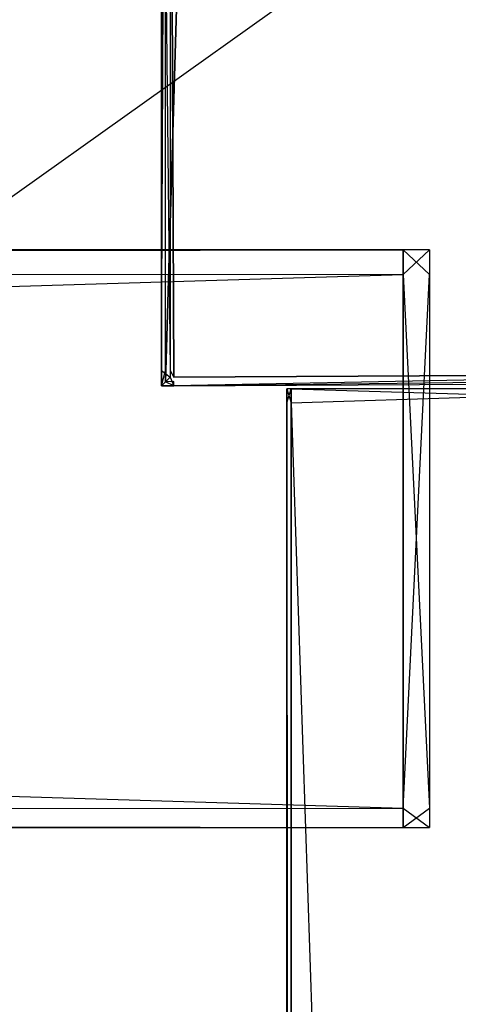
# Model space of a CAD drawing. Extents: x 0 to 0.8, y -0.501 to 0.
# Tile 99 of 109: x 0.765 to 0.779, y -0.053 to -0.021. Entities that reach past the tile are written whole.
import ezdxf

# ---------------------------------------------------------------- set-up
doc = ezdxf.new("R2010")
doc.units = 0
for name, color, linetype in [('L0_KORPUS1_0', 7, 'CONTINUOUS'), ('L11_ABDECKPL_0___REPLACEMTFOREM', 7, 'CONTINUOUS'), ('L17_FL_CHE_5___REPLACEMTFOREMPT', 7, 'CONTINUOUS'), ('L6_KORPUS2_1___REPLACEMTFOREMPT', 7, 'CONTINUOUS'), ('L8_KORPUS2_4___REPLACEMTFOREMPT', 7, 'CONTINUOUS')]:
    doc.layers.add(name, color=color, linetype=linetype)

msp = doc.modelspace()

# ---------------------------------------------------------------- linework, layer by layer
at = {"layer": 'L0_KORPUS1_0', "color": 8}
for points, invisible_edges in [([(0.797088, -0.003856), (0.1, -0.500668), (0.1, -0.003856), (0.797088, -0.003856)], 13), ([(0.1, -0.500668), (0.797088, -0.003856), (0.797091, -0.500668), (0.1, -0.500668)], 10), ([(0.797091, -0.500666, 0.00769), (0.1, -0.003857, 0.00769), (0.1, -0.500666, 0.00769), (0.797091, -0.500666, 0.00769)], 13), ([(0.1, -0.003857, 0.00769), (0.797091, -0.500666, 0.00769), (0.797088, -0.003857, 0.00769), (0.1, -0.003857, 0.00769)], 10)]:
    msp.add_3dface(points, dxfattribs=dict(at, invisible_edges=invisible_edges))
at = {"layer": 'L11_ABDECKPL_0___REPLACEMTFOREM', "color": 39}
for points, invisible_edges in [([(0.728221, -0.499907, 0.603217), (0.798384, -0.001093, 0.603217), (0.724135, -0.001093, 0.603217), (0.728221, -0.499907, 0.603217)], 13), ([(0.798384, -0.00109, 0.591216), (0.728221, -0.49991, 0.591216), (0.728221, -0.00109, 0.591216), (0.798384, -0.00109, 0.591216)], 13), ([(0.728221, -0.49991, 0.591216), (0.798384, -0.00109, 0.591216), (0.798335, -0.49991, 0.591216), (0.728221, -0.49991, 0.591216)], 10), ([(0.798384, -0.001093, 0.603217), (0.728221, -0.499907, 0.603217), (0.798335, -0.499907, 0.603217), (0.798384, -0.001093, 0.603217)], 10)]:
    msp.add_3dface(points, dxfattribs=dict(at, invisible_edges=invisible_edges))
at = {"layer": 'L17_FL_CHE_5___REPLACEMTFOREMPT', "color": 8}
for points, invisible_edges in [([(0.769644, -0.006448, 0.006922), (0.770444, -0.005676, 0.006922), (0.769644, -0.032655, 0.006922), (0.769644, -0.006448, 0.006922)], 10), ([(0.769644, -0.032655, 0.006922), (0.770444, -0.005676, 0.006922), (0.769644, -0.03302, 0.006922), (0.769644, -0.032655, 0.006922)], 13), ([(0.769644, -0.03302, 0.006922), (0.770444, -0.005676, 0.006922), (0.76992, -0.033018, 0.006922), (0.769644, -0.03302, 0.006922)], 10), ([(0.76992, -0.033018, 0.006922), (0.770444, -0.005676, 0.006922), (0.788775, -0.032925, 0.006922), (0.76992, -0.033018, 0.006922)], 13), ([(0.788775, -0.032925, 0.006922), (0.770444, -0.005676, 0.006922), (0.779532, -0.005676, 0.006922), (0.788775, -0.032925, 0.006922)], 10), ([(0.769793, -0.006448, 0.591042), (0.769919, -0.032869, 0.591042), (0.769793, -0.005825, 0.591042), (0.769793, -0.006448, 0.591042)], 13), ([(0.769793, -0.005825, 0.591042), (0.769919, -0.032869, 0.591042), (0.770444, -0.005825, 0.591042), (0.769793, -0.005825, 0.591042)], 10), ([(0.770444, -0.005825, 0.591042), (0.769919, -0.032869, 0.591042), (0.788774, -0.032776, 0.591042), (0.770444, -0.005825, 0.591042)], 13), ([(0.770444, -0.005825, 0.591042), (0.788774, -0.032776, 0.591042), (0.779532, -0.005825, 0.591042), (0.770444, -0.005825, 0.591042)], 13), ([(0.769644, -0.006448, 0.006922), (0.769509, -0.032655, 0.006922), (0.769509, -0.006448, 0.006922), (0.769644, -0.006448, 0.006922)], 13), ([(0.769509, -0.032655, 0.006922), (0.769644, -0.006448, 0.006922), (0.769644, -0.032655, 0.006922), (0.769509, -0.032655, 0.006922)], 14), ([(0.769793, -0.032655, 0.591042), (0.769509, -0.006448, 0.591042), (0.769509, -0.032655, 0.591042), (0.769793, -0.032655, 0.591042)], 13), ([(0.769509, -0.006448, 0.591042), (0.769793, -0.032655, 0.591042), (0.769793, -0.006448, 0.591042), (0.769509, -0.006448, 0.591042)], 14), ([(0.769509, -0.006448, 0.007135), (0.769509, -0.032655, 0.006922), (0.769509, -0.032655, 0.007135), (0.769509, -0.006448, 0.007135)], 13), ([(0.769509, -0.032655, 0.006922), (0.769509, -0.006448, 0.007135), (0.769509, -0.006448, 0.006922), (0.769509, -0.032655, 0.006922)], 14), ([(0.769509, -0.006448, 0.590237), (0.769509, -0.032655, 0.007135), (0.769509, -0.032655, 0.590237), (0.769509, -0.006448, 0.590237)], 13), ([(0.769509, -0.032655, 0.007135), (0.769509, -0.006448, 0.590237), (0.769509, -0.006448, 0.007135), (0.769509, -0.032655, 0.007135)], 14), ([(0.769509, -0.006448, 0.591042), (0.769509, -0.032655, 0.590237), (0.769509, -0.032655, 0.591042), (0.769509, -0.006448, 0.591042)], 13), ([(0.769509, -0.032655, 0.590237), (0.769509, -0.006448, 0.591042), (0.769509, -0.006448, 0.590237), (0.769509, -0.032655, 0.590237)], 14), ([(0.769793, -0.032655, 0.591042), (0.769919, -0.032869, 0.591042), (0.769793, -0.006448, 0.591042), (0.769793, -0.032655, 0.591042)], 10), ([(0.769644, -0.032655, 0.006922), (0.769509, -0.033155, 0.006922), (0.769509, -0.032655, 0.006922), (0.769644, -0.032655, 0.006922)], 13), ([(0.769509, -0.033155, 0.006922), (0.769644, -0.032655, 0.006922), (0.769644, -0.03302, 0.006922), (0.769509, -0.033155, 0.006922)], 14), ([(0.769793, -0.03287, 0.591042), (0.769509, -0.032655, 0.591042), (0.769509, -0.033155, 0.591042), (0.769793, -0.03287, 0.591042)], 13), ([(0.769509, -0.032655, 0.591042), (0.769793, -0.03287, 0.591042), (0.769793, -0.032655, 0.591042), (0.769509, -0.032655, 0.591042)], 14), ([(0.769509, -0.032655, 0.007135), (0.769509, -0.033155, 0.006922), (0.769509, -0.033155, 0.007135), (0.769509, -0.032655, 0.007135)], 13), ([(0.769509, -0.033155, 0.006922), (0.769509, -0.032655, 0.007135), (0.769509, -0.032655, 0.006922), (0.769509, -0.033155, 0.006922)], 14), ([(0.769509, -0.032655, 0.590237), (0.769509, -0.033155, 0.007135), (0.769509, -0.033155, 0.590237), (0.769509, -0.032655, 0.590237)], 13), ([(0.769509, -0.033155, 0.007135), (0.769509, -0.032655, 0.590237), (0.769509, -0.032655, 0.007135), (0.769509, -0.033155, 0.007135)], 14), ([(0.769509, -0.032655, 0.591042), (0.769509, -0.033155, 0.590237), (0.769509, -0.033155, 0.591042), (0.769509, -0.032655, 0.591042)], 13), ([(0.769509, -0.033155, 0.590237), (0.769509, -0.032655, 0.591042), (0.769509, -0.032655, 0.590237), (0.769509, -0.033155, 0.590237)], 14), ([(0.769919, -0.032869, 0.591042), (0.769793, -0.032655, 0.591042), (0.769793, -0.03287, 0.591042), (0.769919, -0.032869, 0.591042)], 13), ([(0.769921, -0.033153, 0.591042), (0.769793, -0.03287, 0.591042), (0.769509, -0.033155, 0.591042), (0.769921, -0.033153, 0.591042)], 13), ([(0.769644, -0.03302, 0.006922), (0.769921, -0.033153, 0.006922), (0.769509, -0.033155, 0.006922), (0.769644, -0.03302, 0.006922)], 13), ([(0.769921, -0.033153, 0.006922), (0.769644, -0.03302, 0.006922), (0.76992, -0.033018, 0.006922), (0.769921, -0.033153, 0.006922)], 14), ([(0.769793, -0.03287, 0.591042), (0.769921, -0.033153, 0.591042), (0.769919, -0.032869, 0.591042), (0.769793, -0.03287, 0.591042)], 14), ([(0.769921, -0.033153, 0.591042), (0.788774, -0.032776, 0.591042), (0.769919, -0.032869, 0.591042), (0.769921, -0.033153, 0.591042)], 13), ([(0.788774, -0.032776, 0.591042), (0.769919, -0.032869, 0.591042), (0.788774, -0.032776, 0.591042)], 10), ([(0.788775, -0.032925, 0.006922), (0.769921, -0.033153, 0.006922), (0.76992, -0.033018, 0.006922), (0.788775, -0.032925, 0.006922)], 13), ([(0.788774, -0.032776, 0.591042), (0.769921, -0.033153, 0.591042), (0.788776, -0.03306, 0.591042), (0.788774, -0.032776, 0.591042)], 14), ([(0.769921, -0.033153, 0.006922), (0.788775, -0.032925, 0.006922), (0.788776, -0.03306, 0.006922), (0.769921, -0.033153, 0.006922)], 14), ([(0.769921, -0.033153, 0.006922), (0.769509, -0.033155, 0.007135), (0.769509, -0.033155, 0.006922), (0.769921, -0.033153, 0.006922)], 13), ([(0.769509, -0.033155, 0.007135), (0.769921, -0.033153, 0.006922), (0.769921, -0.033153, 0.007135), (0.769509, -0.033155, 0.007135)], 14), ([(0.769921, -0.033153, 0.590237), (0.769509, -0.033155, 0.007135), (0.769921, -0.033153, 0.007135), (0.769921, -0.033153, 0.590237)], 13), ([(0.769509, -0.033155, 0.007135), (0.769921, -0.033153, 0.590237), (0.769509, -0.033155, 0.590237), (0.769509, -0.033155, 0.007135)], 14), ([(0.769921, -0.033153, 0.591042), (0.769509, -0.033155, 0.590237), (0.769921, -0.033153, 0.590237), (0.769921, -0.033153, 0.591042)], 13), ([(0.769509, -0.033155, 0.590237), (0.769921, -0.033153, 0.591042), (0.769509, -0.033155, 0.591042), (0.769509, -0.033155, 0.590237)], 14), ([(0.788776, -0.03306, 0.006922), (0.769921, -0.033153, 0.007135), (0.769921, -0.033153, 0.006922), (0.788776, -0.03306, 0.006922)], 13), ([(0.769921, -0.033153, 0.007135), (0.788776, -0.03306, 0.006922), (0.788776, -0.03306, 0.007135), (0.769921, -0.033153, 0.007135)], 14), ([(0.788776, -0.03306, 0.007135), (0.769921, -0.033153, 0.590237), (0.769921, -0.033153, 0.007135), (0.788776, -0.03306, 0.007135)], 13), ([(0.769921, -0.033153, 0.590237), (0.788776, -0.03306, 0.007135), (0.788776, -0.03306, 0.590237), (0.769921, -0.033153, 0.590237)], 14), ([(0.788776, -0.03306, 0.590237), (0.769921, -0.033153, 0.591042), (0.769921, -0.033153, 0.590237), (0.788776, -0.03306, 0.590237)], 13), ([(0.769921, -0.033153, 0.591042), (0.788776, -0.03306, 0.590237), (0.788776, -0.03306, 0.591042), (0.769921, -0.033153, 0.591042)], 14)]:
    msp.add_3dface(points, dxfattribs=dict(at, invisible_edges=invisible_edges))
at = {"layer": 'L6_KORPUS2_1___REPLACEMTFOREMPT', "color": 250}
for points, invisible_edges in [([(0.773741, -0.033247, 0.007118), (0.773596, -0.033703, 0.007118), (0.773596, -0.033247, 0.007118), (0.773741, -0.033247, 0.007118)], 13), ([(0.773596, -0.033703, 0.007118), (0.773741, -0.033247, 0.007118), (0.773741, -0.033703, 0.007118), (0.773596, -0.033703, 0.007118)], 14), ([(0.773741, -0.033703, 0.590999), (0.773596, -0.033247, 0.590999), (0.773596, -0.033703, 0.590999), (0.773741, -0.033703, 0.590999)], 13), ([(0.773596, -0.033247, 0.590999), (0.773741, -0.033703, 0.590999), (0.773741, -0.033247, 0.590999), (0.773596, -0.033247, 0.590999)], 14), ([(0.773596, -0.033247, 0.00749), (0.773741, -0.033247, 0.007118), (0.773596, -0.033247, 0.007118), (0.773596, -0.033247, 0.00749)], 13), ([(0.773741, -0.033247, 0.007118), (0.773596, -0.033247, 0.00749), (0.773741, -0.033247, 0.00749), (0.773741, -0.033247, 0.007118)], 14), ([(0.773596, -0.033247, 0.590562), (0.773741, -0.033247, 0.00749), (0.773596, -0.033247, 0.00749), (0.773596, -0.033247, 0.590562)], 13), ([(0.773741, -0.033247, 0.00749), (0.773596, -0.033247, 0.590562), (0.773741, -0.033247, 0.590562), (0.773741, -0.033247, 0.00749)], 14), ([(0.773596, -0.033247, 0.590999), (0.773741, -0.033247, 0.590562), (0.773596, -0.033247, 0.590562), (0.773596, -0.033247, 0.590999)], 13), ([(0.773741, -0.033247, 0.590562), (0.773596, -0.033247, 0.590999), (0.773741, -0.033247, 0.590999), (0.773741, -0.033247, 0.590562)], 14), ([(0.773596, -0.033247, 0.00749), (0.773596, -0.033703, 0.007118), (0.773596, -0.033703, 0.00749), (0.773596, -0.033247, 0.00749)], 13), ([(0.773596, -0.033703, 0.007118), (0.773596, -0.033247, 0.00749), (0.773596, -0.033247, 0.007118), (0.773596, -0.033703, 0.007118)], 14), ([(0.773596, -0.033247, 0.590562), (0.773596, -0.033703, 0.00749), (0.773596, -0.033703, 0.590562), (0.773596, -0.033247, 0.590562)], 13), ([(0.773596, -0.033703, 0.00749), (0.773596, -0.033247, 0.590562), (0.773596, -0.033247, 0.00749), (0.773596, -0.033703, 0.00749)], 14), ([(0.773596, -0.033247, 0.590999), (0.773596, -0.033703, 0.590562), (0.773596, -0.033703, 0.590999), (0.773596, -0.033247, 0.590999)], 13), ([(0.773596, -0.033703, 0.590562), (0.773596, -0.033247, 0.590999), (0.773596, -0.033247, 0.590562), (0.773596, -0.033703, 0.590562)], 14), ([(0.788659, -0.033247, 0.007118), (0.773741, -0.033703, 0.007118), (0.773741, -0.033247, 0.007118), (0.788659, -0.033247, 0.007118)], 13), ([(0.773741, -0.033703, 0.007118), (0.788659, -0.033247, 0.007118), (0.788659, -0.033703, 0.007118), (0.773741, -0.033703, 0.007118)], 14), ([(0.788659, -0.033703, 0.590999), (0.773741, -0.033247, 0.590999), (0.773741, -0.033703, 0.590999), (0.788659, -0.033703, 0.590999)], 13), ([(0.773741, -0.033247, 0.590999), (0.788659, -0.033703, 0.590999), (0.788659, -0.033247, 0.590999), (0.773741, -0.033247, 0.590999)], 14), ([(0.773741, -0.033247, 0.00749), (0.788659, -0.033247, 0.007118), (0.773741, -0.033247, 0.007118), (0.773741, -0.033247, 0.00749)], 13), ([(0.788659, -0.033247, 0.007118), (0.773741, -0.033247, 0.00749), (0.788659, -0.033247, 0.00749), (0.788659, -0.033247, 0.007118)], 14), ([(0.773741, -0.033247, 0.590562), (0.788659, -0.033247, 0.00749), (0.773741, -0.033247, 0.00749), (0.773741, -0.033247, 0.590562)], 13), ([(0.788659, -0.033247, 0.00749), (0.773741, -0.033247, 0.590562), (0.788659, -0.033247, 0.590562), (0.788659, -0.033247, 0.00749)], 14), ([(0.773741, -0.033247, 0.590999), (0.788659, -0.033247, 0.590562), (0.773741, -0.033247, 0.590562), (0.773741, -0.033247, 0.590999)], 13), ([(0.788659, -0.033247, 0.590562), (0.773741, -0.033247, 0.590999), (0.788659, -0.033247, 0.590999), (0.788659, -0.033247, 0.590562)], 14), ([(0.773741, -0.033703, 0.007118), (0.773596, -0.480667, 0.007118), (0.773596, -0.033703, 0.007118), (0.773741, -0.033703, 0.007118)], 13), ([(0.773596, -0.480667, 0.007118), (0.773741, -0.033703, 0.007118), (0.773741, -0.480667, 0.007118), (0.773596, -0.480667, 0.007118)], 14), ([(0.773741, -0.480667, 0.590999), (0.773596, -0.033703, 0.590999), (0.773596, -0.480667, 0.590999), (0.773741, -0.480667, 0.590999)], 13), ([(0.773596, -0.033703, 0.590999), (0.773741, -0.480667, 0.590999), (0.773741, -0.033703, 0.590999), (0.773596, -0.033703, 0.590999)], 14), ([(0.773596, -0.033703, 0.00749), (0.773596, -0.480667, 0.007118), (0.773596, -0.480667, 0.00749), (0.773596, -0.033703, 0.00749)], 13), ([(0.773596, -0.480667, 0.007118), (0.773596, -0.033703, 0.00749), (0.773596, -0.033703, 0.007118), (0.773596, -0.480667, 0.007118)], 14), ([(0.773596, -0.033703, 0.590562), (0.773596, -0.480667, 0.00749), (0.773596, -0.480667, 0.590562), (0.773596, -0.033703, 0.590562)], 13), ([(0.773596, -0.480667, 0.00749), (0.773596, -0.033703, 0.590562), (0.773596, -0.033703, 0.00749), (0.773596, -0.480667, 0.00749)], 14), ([(0.773596, -0.033703, 0.590999), (0.773596, -0.480667, 0.590562), (0.773596, -0.480667, 0.590999), (0.773596, -0.033703, 0.590999)], 13), ([(0.773596, -0.480667, 0.590562), (0.773596, -0.033703, 0.590999), (0.773596, -0.033703, 0.590562), (0.773596, -0.480667, 0.590562)], 14), ([(0.788659, -0.033703, 0.007118), (0.773741, -0.480667, 0.007118), (0.773741, -0.033703, 0.007118), (0.788659, -0.033703, 0.007118)], 13), ([(0.773741, -0.480667, 0.007118), (0.788659, -0.033703, 0.007118), (0.788659, -0.480667, 0.007118), (0.773741, -0.480667, 0.007118)], 14), ([(0.788659, -0.480667, 0.590999), (0.773741, -0.033703, 0.590999), (0.773741, -0.480667, 0.590999), (0.788659, -0.480667, 0.590999)], 13), ([(0.773741, -0.033703, 0.590999), (0.788659, -0.480667, 0.590999), (0.788659, -0.033703, 0.590999), (0.773741, -0.033703, 0.590999)], 14)]:
    msp.add_3dface(points, dxfattribs=dict(at, invisible_edges=invisible_edges))
at = {"layer": 'L8_KORPUS2_4___REPLACEMTFOREMPT', "color": 250}
for points, invisible_edges in [([(0.2, -0.028721, 0.59026), (0.777388, -0.028721, 0.591044), (0.777388, -0.028721, 0.59026), (0.2, -0.028721, 0.59026)], 13), ([(0.777388, -0.028721, 0.591044), (0.2, -0.028721, 0.59026), (0.2, -0.028721, 0.591044), (0.777388, -0.028721, 0.591044)], 14), ([(0.2, -0.028721, 0.59026), (0.777388, -0.028721, 0.551358), (0.2, -0.028721, 0.551358), (0.2, -0.028721, 0.59026)], 13), ([(0.777388, -0.028721, 0.551358), (0.2, -0.028721, 0.59026), (0.777388, -0.028721, 0.59026), (0.777388, -0.028721, 0.551358)], 14), ([(0.2, -0.028721, 0.551358), (0.777388, -0.028721, 0.550836), (0.2, -0.028721, 0.550836), (0.2, -0.028721, 0.551358)], 13), ([(0.777388, -0.028721, 0.550836), (0.2, -0.028721, 0.551358), (0.777388, -0.028721, 0.551358), (0.777388, -0.028721, 0.550836)], 14), ([(0.777388, -0.029528, 0.591044), (0.2, -0.028721, 0.591044), (0.2, -0.029528, 0.591044), (0.777388, -0.029528, 0.591044)], 13), ([(0.2, -0.028721, 0.591044), (0.777388, -0.029528, 0.591044), (0.777388, -0.028721, 0.591044), (0.2, -0.028721, 0.591044)], 14), ([(0.777388, -0.028721, 0.550836), (0.2, -0.029528, 0.550836), (0.2, -0.028721, 0.550836), (0.777388, -0.028721, 0.550836)], 13), ([(0.2, -0.029528, 0.550836), (0.777388, -0.028721, 0.550836), (0.777388, -0.029528, 0.550836), (0.2, -0.029528, 0.550836)], 14), ([(0.777388, -0.028721, 0.591044), (0.778246, -0.028721, 0.59026), (0.777388, -0.028721, 0.59026), (0.777388, -0.028721, 0.591044)], 13), ([(0.778246, -0.028721, 0.59026), (0.777388, -0.028721, 0.591044), (0.778246, -0.028721, 0.591044), (0.778246, -0.028721, 0.59026)], 14), ([(0.777388, -0.028721, 0.59026), (0.778246, -0.028721, 0.551358), (0.777388, -0.028721, 0.551358), (0.777388, -0.028721, 0.59026)], 13), ([(0.778246, -0.028721, 0.551358), (0.777388, -0.028721, 0.59026), (0.778246, -0.028721, 0.59026), (0.778246, -0.028721, 0.551358)], 14), ([(0.777388, -0.028721, 0.551358), (0.778246, -0.028721, 0.550836), (0.777388, -0.028721, 0.550836), (0.777388, -0.028721, 0.551358)], 13), ([(0.778246, -0.028721, 0.550836), (0.777388, -0.028721, 0.551358), (0.778246, -0.028721, 0.551358), (0.778246, -0.028721, 0.550836)], 14), ([(0.778246, -0.028721, 0.550836), (0.777388, -0.029528, 0.550836), (0.777388, -0.028721, 0.550836), (0.778246, -0.028721, 0.550836)], 13), ([(0.777388, -0.029528, 0.550836), (0.778246, -0.028721, 0.550836), (0.778246, -0.029528, 0.550836), (0.777388, -0.029528, 0.550836)], 14), ([(0.778246, -0.029528, 0.591044), (0.777388, -0.028721, 0.591044), (0.777388, -0.029528, 0.591044), (0.778246, -0.029528, 0.591044)], 13), ([(0.777388, -0.028721, 0.591044), (0.778246, -0.029528, 0.591044), (0.778246, -0.028721, 0.591044), (0.777388, -0.028721, 0.591044)], 14), ([(0.778246, -0.029528, 0.59026), (0.778246, -0.028721, 0.591044), (0.778246, -0.029528, 0.591044), (0.778246, -0.029528, 0.59026)], 13), ([(0.778246, -0.028721, 0.591044), (0.778246, -0.029528, 0.59026), (0.778246, -0.028721, 0.59026), (0.778246, -0.028721, 0.591044)], 14), ([(0.778246, -0.029528, 0.551358), (0.778246, -0.028721, 0.59026), (0.778246, -0.029528, 0.59026), (0.778246, -0.029528, 0.551358)], 13), ([(0.778246, -0.028721, 0.59026), (0.778246, -0.029528, 0.551358), (0.778246, -0.028721, 0.551358), (0.778246, -0.028721, 0.59026)], 14), ([(0.778246, -0.029528, 0.550836), (0.778246, -0.028721, 0.551358), (0.778246, -0.029528, 0.551358), (0.778246, -0.029528, 0.550836)], 13), ([(0.778246, -0.028721, 0.551358), (0.778246, -0.029528, 0.550836), (0.778246, -0.028721, 0.550836), (0.778246, -0.028721, 0.551358)], 14), ([(0.777388, -0.046914, 0.591044), (0.2, -0.029528, 0.591044), (0.2, -0.046914, 0.591044), (0.777388, -0.046914, 0.591044)], 13), ([(0.2, -0.029528, 0.591044), (0.777388, -0.046914, 0.591044), (0.777388, -0.029528, 0.591044), (0.2, -0.029528, 0.591044)], 14), ([(0.777388, -0.029528, 0.550836), (0.2, -0.046914, 0.550836), (0.2, -0.029528, 0.550836), (0.777388, -0.029528, 0.550836)], 13), ([(0.2, -0.046914, 0.550836), (0.777388, -0.029528, 0.550836), (0.777388, -0.046914, 0.550836), (0.2, -0.046914, 0.550836)], 14), ([(0.778246, -0.029528, 0.550836), (0.777388, -0.046914, 0.550836), (0.777388, -0.029528, 0.550836), (0.778246, -0.029528, 0.550836)], 13), ([(0.777388, -0.046914, 0.550836), (0.778246, -0.029528, 0.550836), (0.778246, -0.046914, 0.550836), (0.777388, -0.046914, 0.550836)], 14), ([(0.778246, -0.046914, 0.591044), (0.777388, -0.029528, 0.591044), (0.777388, -0.046914, 0.591044), (0.778246, -0.046914, 0.591044)], 13), ([(0.777388, -0.029528, 0.591044), (0.778246, -0.046914, 0.591044), (0.778246, -0.029528, 0.591044), (0.777388, -0.029528, 0.591044)], 14), ([(0.778246, -0.046914, 0.550836), (0.778246, -0.029528, 0.551358), (0.778246, -0.046914, 0.551358), (0.778246, -0.046914, 0.550836)], 13), ([(0.778246, -0.029528, 0.551358), (0.778246, -0.046914, 0.550836), (0.778246, -0.029528, 0.550836), (0.778246, -0.029528, 0.551358)], 14), ([(0.778246, -0.046914, 0.551358), (0.778246, -0.029528, 0.59026), (0.778246, -0.046914, 0.59026), (0.778246, -0.046914, 0.551358)], 13), ([(0.778246, -0.029528, 0.59026), (0.778246, -0.046914, 0.551358), (0.778246, -0.029528, 0.551358), (0.778246, -0.029528, 0.59026)], 14), ([(0.778246, -0.046914, 0.59026), (0.778246, -0.029528, 0.591044), (0.778246, -0.046914, 0.591044), (0.778246, -0.046914, 0.59026)], 13), ([(0.778246, -0.029528, 0.591044), (0.778246, -0.046914, 0.59026), (0.778246, -0.029528, 0.59026), (0.778246, -0.029528, 0.591044)], 14), ([(0.777388, -0.046914, 0.550836), (0.2, -0.047546, 0.550836), (0.2, -0.046914, 0.550836), (0.777388, -0.046914, 0.550836)], 13), ([(0.2, -0.047546, 0.550836), (0.777388, -0.046914, 0.550836), (0.777388, -0.047546, 0.550836), (0.2, -0.047546, 0.550836)], 14), ([(0.777388, -0.047546, 0.591044), (0.2, -0.046914, 0.591044), (0.2, -0.047546, 0.591044), (0.777388, -0.047546, 0.591044)], 13), ([(0.2, -0.046914, 0.591044), (0.777388, -0.047546, 0.591044), (0.777388, -0.046914, 0.591044), (0.2, -0.046914, 0.591044)], 14), ([(0.778246, -0.047546, 0.591044), (0.777388, -0.046914, 0.591044), (0.777388, -0.047546, 0.591044), (0.778246, -0.047546, 0.591044)], 13), ([(0.777388, -0.046914, 0.591044), (0.778246, -0.047546, 0.591044), (0.778246, -0.046914, 0.591044), (0.777388, -0.046914, 0.591044)], 14), ([(0.778246, -0.046914, 0.550836), (0.777388, -0.047546, 0.550836), (0.777388, -0.046914, 0.550836), (0.778246, -0.046914, 0.550836)], 13), ([(0.777388, -0.047546, 0.550836), (0.778246, -0.046914, 0.550836), (0.778246, -0.047546, 0.550836), (0.777388, -0.047546, 0.550836)], 14), ([(0.778246, -0.047546, 0.59026), (0.778246, -0.046914, 0.591044), (0.778246, -0.047546, 0.591044), (0.778246, -0.047546, 0.59026)], 13), ([(0.778246, -0.046914, 0.591044), (0.778246, -0.047546, 0.59026), (0.778246, -0.046914, 0.59026), (0.778246, -0.046914, 0.591044)], 14), ([(0.778246, -0.047546, 0.551358), (0.778246, -0.046914, 0.59026), (0.778246, -0.047546, 0.59026), (0.778246, -0.047546, 0.551358)], 13), ([(0.778246, -0.046914, 0.59026), (0.778246, -0.047546, 0.551358), (0.778246, -0.046914, 0.551358), (0.778246, -0.046914, 0.59026)], 14), ([(0.778246, -0.047546, 0.550836), (0.778246, -0.046914, 0.551358), (0.778246, -0.047546, 0.551358), (0.778246, -0.047546, 0.550836)], 13), ([(0.778246, -0.046914, 0.551358), (0.778246, -0.047546, 0.550836), (0.778246, -0.046914, 0.550836), (0.778246, -0.046914, 0.551358)], 14), ([(0.777388, -0.047546, 0.591044), (0.2, -0.047546, 0.59026), (0.777388, -0.047546, 0.59026), (0.777388, -0.047546, 0.591044)], 13), ([(0.2, -0.047546, 0.59026), (0.777388, -0.047546, 0.591044), (0.2, -0.047546, 0.591044), (0.2, -0.047546, 0.59026)], 14), ([(0.777388, -0.047546, 0.59026), (0.2, -0.047546, 0.551358), (0.777388, -0.047546, 0.551358), (0.777388, -0.047546, 0.59026)], 13), ([(0.2, -0.047546, 0.551358), (0.777388, -0.047546, 0.59026), (0.2, -0.047546, 0.59026), (0.2, -0.047546, 0.551358)], 14), ([(0.777388, -0.047546, 0.551358), (0.2, -0.047546, 0.550836), (0.777388, -0.047546, 0.550836), (0.777388, -0.047546, 0.551358)], 13), ([(0.2, -0.047546, 0.550836), (0.777388, -0.047546, 0.551358), (0.2, -0.047546, 0.551358), (0.2, -0.047546, 0.550836)], 14), ([(0.778246, -0.047546, 0.591044), (0.777388, -0.047546, 0.59026), (0.778246, -0.047546, 0.59026), (0.778246, -0.047546, 0.591044)], 13), ([(0.777388, -0.047546, 0.59026), (0.778246, -0.047546, 0.591044), (0.777388, -0.047546, 0.591044), (0.777388, -0.047546, 0.59026)], 14), ([(0.778246, -0.047546, 0.59026), (0.777388, -0.047546, 0.551358), (0.778246, -0.047546, 0.551358), (0.778246, -0.047546, 0.59026)], 13), ([(0.777388, -0.047546, 0.551358), (0.778246, -0.047546, 0.59026), (0.777388, -0.047546, 0.59026), (0.777388, -0.047546, 0.551358)], 14), ([(0.778246, -0.047546, 0.551358), (0.777388, -0.047546, 0.550836), (0.778246, -0.047546, 0.550836), (0.778246, -0.047546, 0.551358)], 13), ([(0.777388, -0.047546, 0.550836), (0.778246, -0.047546, 0.551358), (0.777388, -0.047546, 0.551358), (0.777388, -0.047546, 0.550836)], 14)]:
    msp.add_3dface(points, dxfattribs=dict(at, invisible_edges=invisible_edges))

doc.saveas('drawing.dxf')
